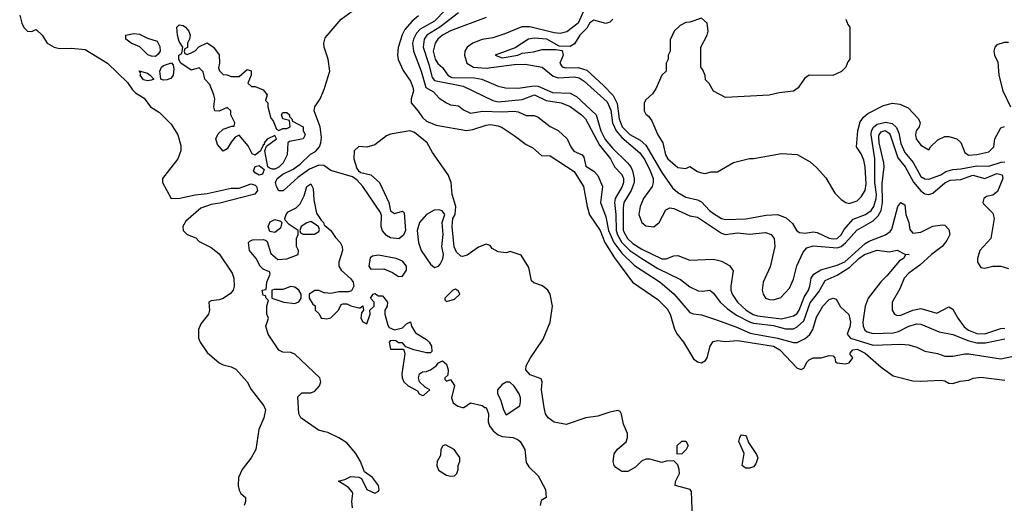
# Model space of a CAD drawing. Header units: inches. Extents: x 2348352 to 2479776, y 460422 to 613655.
# Tile 226 of 256: x 2358469 to 2363408, y 555460 to 557888. Entities that reach past the tile are written whole.
import ezdxf

# ---------------------------------------------------------------- set-up
doc = ezdxf.new("R2010")
doc.units = ezdxf.units.IN
doc.header["$MEASUREMENT"] = 0
doc.layers.add('C3555', color=7, linetype='Continuous')
doc.layers.add('C3565', color=7, linetype='Continuous')

msp = doc.modelspace()

# ---------------------------------------------------------------- linework, layer by layer
at = {"layer": 'C3555', "color": 4}
for points, elevation in [([(2358469.5, 557910), (2358479.5, 557870), (2358490, 557849), (2358509, 557830), (2358530, 557829), (2358550, 557839), (2358556, 557836), (2358582, 557810), (2358608, 557770), (2358642, 557750), (2358670, 557743.7), (2358730, 557744.5), (2358797.6, 557737.6), (2358910, 557669.6), (2359010, 557573.2), (2359035.3, 557535.3), (2359050, 557521.2), (2359094.5, 557494.5), (2359125.2, 557450), (2359170, 557422), (2359230, 557362.9), (2359262.9, 557310), (2359277.2, 557257.2), (2359278.4, 557230), (2359262, 557190), (2359186.6, 557090), (2359186.6, 557070), (2359229.2, 556990), (2359272.3, 556992.3), (2359350, 557009.6), (2359410, 557014.7), (2359530, 557042), (2359570, 557042), (2359630, 557064), (2359650, 557057.4), (2359658, 557050), (2359663, 557030), (2359648.1, 557011.9), (2359472.7, 556967.3), (2359430, 556961.1), (2359377.8, 556942.2), (2359303.3, 556876.7), (2359287, 556850), (2359289.6, 556829.6), (2359309, 556810), (2359352.3, 556792.3), (2359370, 556775.3), (2359430, 556743.7), (2359470, 556712.3), (2359534.9, 556614.9), (2359544.2, 556590), (2359546, 556550), (2359539.6, 556530), (2359526.1, 556513.9), (2359490, 556488.4), (2359470, 556481.6), (2359430, 556477.3), (2359419, 556470), (2359420.9, 556430), (2359417, 556410), (2359378.6, 556361.4), (2359366.7, 556333.3), (2359366.9, 556290), (2359374.7, 556270), (2359410, 556218), (2359470, 556166.3), (2359490, 556154.7), (2359530, 556144.7), (2359553, 556133), (2359610.7, 556070.7), (2359630, 556032), (2359694, 555950), (2359701.6, 555930), (2359693.3, 555890), (2359669.8, 555830.2), (2359653.6, 555730), (2359630.9, 555689.1), (2359585.1, 555630), (2359567.3, 555590), (2359565.1, 555550), (2359570, 555526), (2359578, 555510), (2359602, 555490), (2359602, 555470), (2359595.3, 555450)], 56), ([(2360000, 557739.2), (2359996.4, 557750), (2359994.4, 557770), (2360000, 557789.6)], 56), ([(2360000, 557152.4), (2359995.6, 557155.6), (2359970, 557158), (2359923, 557137), (2359864, 557096), (2359791.3, 557028.7), (2359769, 557029), (2359757.6, 557050), (2359753.4, 557070), (2359761.7, 557090), (2359790, 557111.9), (2359842, 557138), (2359876.7, 557163.3), (2359927.9, 557212.1), (2359953.9, 557226.1), (2359972.7, 557250), (2359980.4, 557270), (2359984.1, 557295.9), (2359976.4, 557350), (2359946, 557430), (2359950.6, 557450), (2359976.3, 557490), (2359998, 557542), (2360000, 557548.7)], 56), ([(2360000, 555819.2), (2359967.8, 555827.8), (2359879, 555890), (2359869, 555910), (2359865.2, 555994.8), (2359885.2, 556014.8), (2359930, 556014.8), (2359950, 556022.8), (2359972.7, 556050), (2359979.3, 556070), (2359975.3, 556090), (2359850, 556209), (2359830, 556217.2), (2359790, 556219), (2359770, 556229), (2359715.3, 556310), (2359704, 556350), (2359718, 556390), (2359708.7, 556410), (2359709, 556451), (2359718, 556478), (2359706, 556490), (2359702, 556502), (2359690, 556506), (2359686, 556530), (2359706, 556534), (2359708.9, 556571.1), (2359726, 556610), (2359722, 556622), (2359690, 556635.3), (2359675.3, 556650), (2359655.3, 556690), (2359622, 556730), (2359618, 556770), (2359623.1, 556776.9), (2359636.4, 556783.6), (2359690, 556784.7), (2359702, 556782), (2359710, 556774), (2359730, 556714), (2359763.6, 556683.6), (2359810, 556686.8), (2359866, 556710), (2359868, 556730), (2359858, 556750), (2359858, 556790), (2359866, 556810), (2359866, 556830), (2359820.7, 556860.7), (2359801.2, 556881.2), (2359799, 556890), (2359806, 556910), (2359816.6, 556923.4), (2359856.2, 556943.8), (2359877, 556963), (2359896.6, 557003.4), (2359910, 557051), (2359930, 557064.7), (2359940.7, 557040.7), (2359944.5, 556984.5), (2359957.5, 556917.5), (2359980.9, 556880.9), (2359993, 556870), (2359997.3, 556857.3), (2360000, 556855.1)], 52), ([(2360000, 556516.1), (2359996.4, 556516.4), (2359970, 556528), (2359950, 556528), (2359922, 556510), (2359922, 556490), (2359939.6, 556459.6), (2359950.9, 556450.9), (2359952, 556430), (2359970.9, 556410.9), (2359982, 556390), (2360000, 556387.4)], 52)]:
    msp.add_lwpolyline(points, dxfattribs=dict(at, elevation=elevation))
at = {"layer": 'C3555', "color": 4, "elevation": 52}
for points in [[(2359310, 557714), (2359330, 557722), (2359350, 557732), (2359368.7, 557751.3), (2359410, 557771.3), (2359442, 557750), (2359470, 557712), (2359471, 557670), (2359466.4, 557646.4), (2359471.1, 557631.1), (2359490, 557612), (2359510, 557611.3), (2359530, 557602), (2359570, 557602), (2359610, 557638), (2359630, 557632), (2359630.9, 557609.1), (2359614, 557570), (2359632.7, 557552.7), (2359650, 557552), (2359690, 557536), (2359711.3, 557510), (2359702, 557482), (2359714, 557470), (2359714, 557450), (2359730, 557394), (2359741, 557381), (2359758, 557338), (2359770, 557331.3), (2359790, 557342), (2359810, 557342), (2359826, 557350), (2359822, 557382), (2359788.7, 557390), (2359782, 557410), (2359790, 557422), (2359810, 557422), (2359822, 557410), (2359822, 557402), (2359834, 557390), (2359838, 557378), (2359891, 557350), (2359891.3, 557331.3), (2359902, 557310), (2359892, 557290), (2359823.6, 557276.4), (2359814, 557270), (2359811.3, 557210), (2359790.8, 557170), (2359770, 557148), (2359750, 557137.6), (2359738, 557138), (2359722, 557142), (2359714, 557150), (2359699, 557230), (2359707.3, 557252.7), (2359758, 557290), (2359750, 557306), (2359710, 557288.7), (2359696, 557270), (2359696.9, 557263.1), (2359690, 557258), (2359678, 557230), (2359650, 557208), (2359635.3, 557215.3), (2359615.5, 557255.5), (2359570, 557308), (2359550, 557298), (2359530, 557274), (2359510, 557239), (2359490, 557228), (2359461.2, 557261.2), (2359452.7, 557290), (2359465.8, 557314.2), (2359490, 557338.8), (2359534, 557354), (2359546, 557354), (2359548, 557370), (2359528, 557410), (2359528, 557430), (2359510, 557448), (2359470, 557428), (2359448.7, 557430), (2359444, 557450), (2359449, 557490), (2359444, 557510), (2359423.1, 557563.1), (2359398, 557590), (2359390, 557626), (2359370, 557646), (2359330, 557635.3), (2359278, 557670), (2359267.3, 557687.3), (2359268, 557710), (2359282, 557718), (2359288, 557750), (2359270, 557778), (2359261.2, 557810), (2359258, 557850), (2359270, 557862), (2359290, 557858), (2359302, 557850), (2359318, 557830), (2359324.7, 557810), (2359322, 557790), (2359312, 557770), (2359312, 557748), (2359298, 557742), (2359294, 557730), (2359298, 557718)], [(2359150, 557703.7), (2359130, 557704.5), (2359111.6, 557711.6), (2359072, 557752), (2359028.7, 557770), (2359002, 557790), (2359002, 557810), (2359041.5, 557818.5), (2359070, 557815.5), (2359110, 557795.5), (2359159.5, 557779.5), (2359172.8, 557752.8), (2359173.4, 557730), (2359164.7, 557715.3)], [(2359110, 557581.2), (2359090, 557586.6), (2359074, 557610), (2359076.4, 557616.4), (2359069.1, 557630.9), (2359110, 557618.8), (2359124.7, 557610), (2359142, 557590), (2359130, 557584)], [(2359190, 557584), (2359178, 557590), (2359172.7, 557630), (2359181.2, 557650), (2359190, 557658.8), (2359231.6, 557671.6), (2359239.8, 557659.8), (2359242, 557642), (2359239.1, 557610), (2359230, 557594), (2359210, 557586)], [(2359670, 557107.3), (2359650, 557119), (2359642.7, 557130), (2359650, 557151.3), (2359670, 557156), (2359696, 557136), (2359686.8, 557113.2)], [(2359750, 556819), (2359724.7, 556824.7), (2359716, 556850), (2359726, 556874), (2359750, 556884.9), (2359777.3, 556877.3), (2359784.7, 556870), (2359778, 556842)], [(2359930, 556875.3), (2359910, 556868.7), (2359882, 556850), (2359874, 556830), (2359878, 556818), (2359892, 556812), (2359948.9, 556811.1), (2359970, 556824.7), (2359974, 556834), (2359968.7, 556850)], [(2359830, 556549.2), (2359790, 556533.2), (2359746, 556534), (2359734, 556530), (2359734, 556490), (2359794, 556470), (2359850, 556462.8), (2359869.1, 556470.9), (2359882, 556490), (2359882, 556498), (2359882, 556510), (2359869, 556530), (2359850, 556545.2)]]:
    msp.add_lwpolyline(points, close=True, dxfattribs=at)
at = {"layer": 'C3565', "color": 4}
for points, elevation in [([(2360000, 557789.6), (2360002.3, 557797.7), (2360082.8, 557890), (2360156.2, 557943.8), (2360204.7, 558010), (2360190, 558024.7), (2360150, 558020.7), (2360108.7, 558011.3), (2360090, 557994), (2360078, 557998), (2360070, 558014), (2360050, 558014), (2360000, 558064)], 56), ([(2360604.2, 557935.8), (2360550, 557880.4), (2360478.9, 557841.1), (2360460.4, 557819.6), (2360444.6, 557790), (2360440.3, 557770), (2360444.9, 557730), (2360482.6, 557630), (2360507.3, 557547.3), (2360545.5, 557525.5), (2360573.4, 557493.4), (2360610, 557470.8), (2360630, 557461), (2360670, 557454.8), (2360695.2, 557435.2), (2360730, 557419.1), (2360791.4, 557428.6), (2360890, 557424.6), (2360950, 557428.2), (2360970, 557424.9), (2361010, 557406.8), (2361050, 557406.8), (2361070, 557398.8), (2361130, 557351), (2361170, 557331), (2361216, 557290), (2361233.4, 557250), (2361248.7, 557228.7), (2361291.3, 557210), (2361298.5, 557198.5), (2361310, 557152), (2361350, 557126.8), (2361370, 557106), (2361393.4, 557050), (2361382, 556970), (2361410, 556898), (2361423.2, 556830), (2361449.1, 556770), (2361490, 556716), (2361553.9, 556653.9), (2361682, 556570), (2361750, 556512.7), (2361830, 556418.8), (2361850, 556411), (2361890, 556406), (2361970, 556379.1), (2362070, 556342.4), (2362133.7, 556313.7), (2362270, 556289.1), (2362350, 556268.2), (2362370, 556268), (2362410, 556288), (2362432.3, 556307.7), (2362447.2, 556332.7), (2362465.9, 556394.1), (2362498, 556450), (2362530, 556484), (2362550, 556490.8), (2362564.5, 556484.5), (2362587, 556447), (2362628.2, 556408.2), (2362636.4, 556370), (2362633.5, 556346.5), (2362620.7, 556310), (2362637.3, 556290), (2362750, 556253.4), (2362890, 556259.3), (2362930, 556256.3), (2362970, 556244), (2363010, 556224), (2363072.8, 556212.8), (2363110, 556199.3), (2363150, 556198.4), (2363209.6, 556210.4), (2363230, 556210.4), (2363390, 556186), (2363509.7, 556210.3)], 68), ([(2361298.3, 557930), (2361270, 557869.7), (2361213.8, 557826.2), (2361180.8, 557819.2), (2361150, 557821.8), (2361027.5, 557852.5), (2360987.5, 557852.5), (2360903.4, 557816.6), (2360842.8, 557797.2), (2360790, 557788.2), (2360742.8, 557770), (2360713.4, 557750), (2360702, 557730), (2360700.7, 557710), (2360713, 557670), (2360746, 557650), (2360810, 557645.1), (2360950, 557663.2), (2361004.2, 557664.2), (2361090, 557650.4), (2361145.2, 557605.2), (2361170, 557595.8), (2361250, 557601.2), (2361275.3, 557595.3), (2361300, 557580), (2361415.6, 557475.6), (2361434.4, 557434.4), (2361443.2, 557370), (2361461.3, 557330), (2361490, 557297.3), (2361580.2, 557220.2), (2361605.3, 557185.3), (2361632.6, 557130), (2361646.3, 557090), (2361647.6, 557070), (2361641.7, 557050), (2361598.5, 556990), (2361581.5, 556950), (2361575.8, 556910), (2361590.3, 556870.3), (2361610, 556853.4), (2361650, 556848), (2361676.2, 556870), (2361710, 556934), (2361730, 556943), (2361750, 556940.5), (2361830, 556903), (2361870, 556897.1), (2361990, 556815.8), (2362008.9, 556808.9), (2362070, 556818.7), (2362130, 556812.2), (2362210, 556819.1), (2362238, 556810), (2362253.4, 556790), (2362258, 556750), (2362233.1, 556646.9), (2362199.3, 556570), (2362193, 556530), (2362198, 556510), (2362210, 556490.8), (2362230, 556483.8), (2362250, 556481.6), (2362287.2, 556492.8), (2362330, 556541), (2362350, 556584.7), (2362366.9, 556653.1), (2362398.9, 556721.1), (2362417.2, 556742.7), (2362450, 556753.1), (2362570, 556743.6), (2362590, 556749.2), (2362612.2, 556767.8), (2362668.2, 556831.8), (2362750, 556877.7), (2362776.2, 556903.8), (2362790.5, 556929.5), (2362797.3, 556970), (2362794.9, 557065.1), (2362805.1, 557150), (2362804.4, 557170), (2362780.3, 557270), (2362779, 557301), (2362779.8, 557310), (2362790, 557325.3), (2362810, 557331.1), (2362830, 557318.7), (2362835.8, 557310), (2362874.7, 557194.7), (2362910.2, 557150), (2362951.9, 557071.9), (2362990, 557028.4), (2363010, 557014.4), (2363030, 557010.4), (2363050, 557016.4), (2363110.7, 557069.3), (2363137.3, 557082.7), (2363190, 557085.5), (2363250, 557107.6), (2363310, 557090.4), (2363370, 557116), (2363397.3, 557110), (2363400.4, 557090), (2363374.1, 557025.9), (2363350, 557006.6), (2363318.8, 557001.2), (2363306, 556990), (2363301, 556970), (2363304, 556964), (2363350, 556916), (2363357.1, 556890), (2363341, 556790), (2363285.5, 556730), (2363273.4, 556690), (2363274, 556670), (2363290, 556644), (2363310, 556640.7), (2363350, 556650.6), (2363390, 556650.4), (2363430, 556638.8)], 84), ([(2360470, 557907.3), (2360438.7, 557881.3), (2360401.5, 557838.5), (2360387.6, 557812.4), (2360367.9, 557747.9), (2360364.9, 557710), (2360368.1, 557688.1), (2360392.5, 557632.5), (2360430, 557578.8), (2360441.6, 557550), (2360445.5, 557530), (2360433, 557490), (2360433.4, 557470), (2360469, 557429), (2360490, 557397.1), (2360510, 557378.7), (2360558.3, 557358.3), (2360710, 557332.4), (2360742.7, 557337.3), (2360810, 557359.3), (2360830, 557361.6), (2360870, 557355.5), (2360890, 557347.3), (2360950, 557307.3), (2361010, 557260.7), (2361044, 557244), (2361086.8, 557206.8), (2361130, 557204.9), (2361250, 557126.4), (2361298, 557050), (2361315.6, 556950), (2361327.6, 556907.6), (2361381.5, 556830), (2361404.7, 556770), (2361453.4, 556693.4), (2361543, 556570), (2361670, 556483), (2361716.7, 556436.7), (2361733, 556410), (2361754.6, 556334.6), (2361767.7, 556310), (2361799.1, 556270), (2361850, 556186), (2361870, 556171), (2361890, 556166), (2361910, 556178), (2361917.2, 556190), (2361932.6, 556250), (2361947.4, 556272.6), (2361970, 556277.4), (2362010, 556273.1), (2362070, 556277.3), (2362250, 556248.4), (2362282, 556230), (2362370, 556138), (2362390, 556131.3), (2362402, 556138), (2362419.3, 556170), (2362430, 556180.7), (2362450, 556190.6), (2362490, 556190.5), (2362530, 556202.8), (2362550, 556201), (2362558.8, 556190), (2362562, 556170), (2362570, 556164.7), (2362610, 556161), (2362630, 556166), (2362649.2, 556190), (2362633.2, 556210), (2362639.3, 556220.7), (2362648.7, 556230), (2362670, 556234.3), (2362710, 556213.4), (2362790, 556143), (2362850, 556101), (2362950, 556075.5), (2362990, 556073.4), (2363090, 556078.8), (2363110, 556074.8), (2363130, 556062.8), (2363150, 556061), (2363186, 556074), (2363230, 556079.1), (2363252.1, 556087.9), (2363290, 556093.4), (2363410, 556078)], 64), ([(2360670, 557923), (2360577, 557850), (2360512.2, 557810), (2360498.9, 557790), (2360492.8, 557750), (2360522.5, 557662.5), (2360538.2, 557598.2), (2360550, 557582.3), (2360693.7, 557553.7), (2360842.6, 557482.6), (2360870, 557476), (2360990, 557487.4), (2361051.3, 557510), (2361110, 557482.6), (2361184.7, 557470), (2361230, 557452.4), (2361287.3, 557410), (2361307.7, 557390), (2361378.5, 557258.5), (2361432.2, 557190), (2361453, 557150), (2361490, 557110.6), (2361498.4, 557090), (2361498.4, 557070), (2361492, 557050), (2361456.5, 556990), (2361452.6, 556970), (2361459.3, 556910), (2361460.6, 556830), (2361467.7, 556807.7), (2361489.5, 556769.5), (2361530, 556730.2), (2361590, 556688.9), (2361670, 556638.9), (2361783.4, 556583.4), (2361830, 556547.3), (2361872.5, 556527.5), (2361895.1, 556524.9), (2361930.6, 556530.6), (2361950, 556516), (2361983.8, 556470), (2362017.8, 556437.8), (2362065, 556405), (2362130, 556371.3), (2362150, 556364.9), (2362250, 556352.3), (2362310, 556336.9), (2362350, 556336.4), (2362370, 556346), (2362403.3, 556376.7), (2362433.7, 556466.3), (2362478.2, 556521.8), (2362510, 556578), (2362570, 556606), (2362634.2, 556645.8), (2362678.7, 556690), (2362707, 556710), (2362770, 556730.4), (2362830, 556722.8), (2362870, 556731), (2362910, 556711.3), (2362931.3, 556710), (2362912, 556708), (2362902, 556690), (2362882, 556678), (2362818.6, 556601.5), (2362788.1, 556571.9), (2362724.9, 556490), (2362710.4, 556450), (2362698.9, 556370), (2362700.3, 556350), (2362708.4, 556330), (2362720.8, 556320.8), (2362750, 556312.2), (2362850, 556316.5), (2362877.2, 556322.8), (2362930, 556350.3), (2362970, 556361.6), (2362990, 556359.1), (2363081.7, 556321.7), (2363150, 556308.4), (2363230, 556275.6), (2363270, 556265.2), (2363313.3, 556266.7), (2363410, 556286.7)], 72), ([(2360810, 557899.7), (2360630, 557832.3), (2360590.4, 557810), (2360566.7, 557790), (2360553.4, 557770), (2360543.9, 557730), (2360553, 557690), (2360567.3, 557667.3), (2360590, 557647.6), (2360616.5, 557610), (2360637.7, 557597.7), (2360750, 557595.9), (2360786.8, 557590), (2360870, 557553.7), (2360906.5, 557546.5), (2360970, 557544.9), (2361050, 557556.5), (2361070, 557555), (2361142.2, 557522.2), (2361230, 557518.9), (2361262.4, 557502.4), (2361361.7, 557410), (2361385, 557330), (2361405.9, 557285.9), (2361442.5, 557242.5), (2361518.9, 557170), (2361534.7, 557150), (2361543.2, 557130), (2361552.3, 557090), (2361552.3, 557070), (2361535.8, 557030), (2361499.6, 556970), (2361495.8, 556944.2), (2361497.2, 556830), (2361518.3, 556790), (2361544.9, 556764.9), (2361590, 556736.9), (2361690, 556687.2), (2361712.8, 556687.2), (2361750, 556702), (2361770, 556704), (2361830, 556680.7), (2361950, 556686.7), (2361990, 556675.8), (2362030, 556653.4), (2362048, 556628), (2362035.8, 556550), (2362035.8, 556530), (2362042.4, 556510), (2362070.4, 556470), (2362114, 556430), (2362147.9, 556407.9), (2362170, 556400.7), (2362290, 556385.8), (2362350, 556400.9), (2362368, 556412), (2362379.3, 556430), (2362404.3, 556495.7), (2362425.4, 556530), (2362433.3, 556550), (2362439.6, 556590), (2362453.6, 556610), (2362487.9, 556632.1), (2362570, 556656.1), (2362607.8, 556672.2), (2362710, 556764), (2362730, 556776.1), (2362811.8, 556808.2), (2362835.5, 556824.5), (2362843.8, 556836.2), (2362874, 556950), (2362890, 556970.8), (2362910, 556958), (2362914.9, 556910), (2362928.5, 556870), (2362934.4, 556834.4), (2362950, 556816.3), (2362990, 556822), (2363050, 556851.8), (2363098, 556858), (2363110, 556857.3), (2363130, 556834.8), (2363135.5, 556810), (2363119.9, 556780.1), (2363097.1, 556750), (2363043, 556710), (2362984.4, 556655.6), (2362930, 556616.2), (2362906, 556590), (2362883.8, 556536.2), (2362846, 556470), (2362846, 556430), (2362858, 556410), (2362870, 556402.8), (2362890, 556404.9), (2362949.7, 556430.3), (2362990, 556437.6), (2363070, 556415.5), (2363130, 556446), (2363150, 556434.8), (2363174.9, 556390), (2363206.3, 556346.3), (2363229.3, 556329.3), (2363270, 556312.9), (2363310, 556310.3), (2363390, 556338.3), (2363410, 556340.2)], 76), ([(2361444.7, 557890), (2361430, 557875.3), (2361410, 557869.2), (2361350, 557886), (2361330, 557872.7), (2361314.8, 557845.2), (2361278.4, 557810), (2361253, 557767), (2361230, 557753.2), (2361175.5, 557755.5), (2361113.2, 557790), (2361050, 557795.6), (2361022, 557790), (2360954, 557746), (2360854, 557710), (2360890, 557696), (2360968, 557710), (2360990, 557720.7), (2361046, 557726), (2361090, 557738), (2361158.8, 557738.8), (2361190, 557734), (2361196, 557710), (2361178.8, 557670), (2361190, 557651.3), (2361207.1, 557647.1), (2361270, 557647.2), (2361313.8, 557633.8), (2361398.4, 557558.4), (2361446.6, 557506.6), (2361466.5, 557466.5), (2361476.5, 557390), (2361491.6, 557350), (2361530, 557311.7), (2361582.4, 557282.4), (2361610, 557258.4), (2361690, 557120.5), (2361744.4, 557044.4), (2361770, 557020.5), (2361810, 556997.1), (2361870, 556984.4), (2361890, 556974.4), (2361930, 556930.5), (2361950, 556914.9), (2361990, 556890.5), (2362010, 556884.4), (2362111.5, 556888.5), (2362213.1, 556906.9), (2362270, 556910.5), (2362314, 556894), (2362345.2, 556865.2), (2362367.7, 556827.7), (2362380.5, 556820.5), (2362410, 556816.3), (2362450, 556823), (2362470, 556819.3), (2362530, 556792), (2362550, 556788), (2362570, 556790.4), (2362590, 556808.2), (2362604.7, 556835.3), (2362650, 556886.7), (2362712, 556910), (2362739.6, 556930), (2362753.5, 556950), (2362766.2, 556990), (2362766.4, 557010), (2362758.5, 557070), (2362759.3, 557190), (2362740.9, 557310), (2362742.6, 557330), (2362751.7, 557348.3), (2362770, 557364.2), (2362814, 557374), (2362846.4, 557366.4), (2362867, 557347), (2362878.6, 557318.6), (2362890, 557267.3), (2362910, 557220.5), (2362951.4, 557171.4), (2362990, 557100.4), (2363010, 557088.5), (2363030, 557086.7), (2363089.2, 557110), (2363114.5, 557125.5), (2363150, 557136.4), (2363190, 557138.7), (2363270, 557153.8), (2363330, 557152.9), (2363392.3, 557172.3), (2363410, 557174)], 88), ([(2362614, 557890), (2362623.6, 557863.6), (2362634, 557850), (2362634, 557690), (2362623.6, 557676.4), (2362614, 557650), (2362591.6, 557628.4), (2362547.3, 557607.3), (2362430, 557608.7), (2362406.8, 557593.2), (2362374.4, 557545.6), (2362350, 557529), (2362279.6, 557520.4), (2362228.9, 557508.9), (2362010, 557498), (2361948.9, 557528.9), (2361928.4, 557568.4), (2361910, 557586), (2361907.3, 557607.3), (2361896.4, 557636.4), (2361886, 557650), (2361886, 557750), (2361918, 557810), (2361922, 557830), (2361918, 557870), (2361890, 557895.3), (2361830, 557875.3), (2361810, 557874), (2361782, 557858), (2361752, 557830), (2361732.7, 557787.3), (2361732, 557730), (2361722, 557710), (2361722, 557690), (2361712, 557670), (2361711.3, 557630), (2361691.1, 557608.9), (2361659.8, 557540.2), (2361643.6, 557516.4), (2361610, 557486), (2361602, 557470), (2361602, 557430), (2361610, 557414), (2361623.6, 557403.6), (2361639.8, 557379.8), (2361671, 557310), (2361694.8, 557270), (2361708, 557210), (2361720.7, 557190), (2361770, 557146.8), (2361810, 557141), (2361830, 557150.8), (2361870, 557126), (2361890, 557118.8), (2361910, 557116), (2361936.4, 557123.6), (2361970, 557124.7), (2362049.3, 557170.7), (2362130, 557191), (2362150, 557191), (2362290, 557216), (2362370, 557211), (2362434, 557174), (2362466.4, 557146.4), (2362513.7, 557093.7), (2362558, 557018), (2362590, 556984.7), (2362614, 556970), (2362630, 556966), (2362670, 556978), (2362690, 556998), (2362709.6, 557030.4), (2362715.4, 557064.6), (2362709.6, 557149.6), (2362702.9, 557182.9), (2362690, 557215.3), (2362666, 557250), (2362674.3, 557330), (2362685.5, 557374.5), (2362702, 557398), (2362723.7, 557416.3), (2362802.6, 557457.4), (2362848.1, 557468.1), (2362883.8, 557463.8), (2362925.2, 557445.2), (2362978, 557390), (2362986, 557370), (2362981, 557350), (2362966.8, 557330), (2362962.8, 557310), (2362966.8, 557290), (2362990, 557258), (2363030, 557234), (2363038, 557250), (2363074.6, 557285.4), (2363110, 557301), (2363130, 557301), (2363170.7, 557290.7), (2363190.7, 557270.7), (2363210, 557221), (2363228.5, 557208.5), (2363270, 557210.6), (2363330, 557224), (2363356, 557250), (2363361.2, 557290), (2363390, 557344.7), (2363409, 557351)], 92), ([(2360000, 557548.7), (2360024.4, 557630), (2360016.4, 557690), (2360000, 557739.2)], 56), ([(2363430, 557774), (2363407.1, 557772.9), (2363370, 557762), (2363361, 557750), (2363356, 557730), (2363358.8, 557710), (2363375.2, 557675.2), (2363381.3, 557610), (2363400.3, 557530), (2363439.5, 557450)], 96), ([(2361844, 555390), (2361839.1, 555519.1), (2361832, 555530), (2361758, 555550), (2361758.8, 555570), (2361778.8, 555610), (2361778, 555630), (2361770, 555654), (2361750, 555674), (2361712.7, 555672.7), (2361690, 555666), (2361630, 555682), (2361610, 555682), (2361588.9, 555671.1), (2361558.6, 555641.4), (2361520.2, 555619.8), (2361490, 555620.7), (2361459.8, 555639.8), (2361451, 555650), (2361446, 555670), (2361450.9, 555709.1), (2361467.9, 555732.1), (2361510.8, 555769.2), (2361518, 555790), (2361518, 555810), (2361498, 555858), (2361487.7, 555907.7), (2361481, 555921), (2361470, 555926.8), (2361430, 555918.4), (2361370, 555897.6), (2361310, 555888.8), (2361210, 555855.3), (2361150, 555867), (2361119.5, 555890), (2361107.2, 555910), (2361100.7, 555940.7), (2361087, 556030), (2361090.8, 556070), (2361085.4, 556085.4), (2361030, 556106), (2361007.7, 556130), (2361010.4, 556150), (2361032.2, 556190), (2361096, 556284), (2361130.5, 556370), (2361142.8, 556450), (2361130.7, 556510), (2361118.8, 556530), (2361092.5, 556552.5), (2361047.9, 556567.9), (2361037.3, 556577.3), (2361023.4, 556643.4), (2360985.4, 556705.4), (2360930, 556724.7), (2360910, 556718), (2360870, 556722), (2360839.6, 556739.6), (2360830, 556754), (2360810, 556762), (2360770, 556746.8), (2360713.3, 556706.7), (2360690, 556699.1), (2360681.6, 556701.6), (2360660.9, 556720.9), (2360648, 556748), (2360638.8, 556850), (2360642.8, 556890), (2360654, 556910), (2360657.3, 556950), (2360639.1, 557010), (2360634, 557070), (2360619.5, 557110), (2360540.7, 557220.7), (2360513.4, 557270), (2360450, 557322.4), (2360426, 557330), (2360330, 557313), (2360310, 557304.9), (2360250, 557260.5), (2360210, 557247.7), (2360170, 557250.6), (2360146.6, 557230), (2360146, 557190), (2360160.9, 557140.9), (2360168.9, 557128.9), (2360181.2, 557121.2), (2360230, 557109), (2360274, 557070), (2360321.2, 556970), (2360329, 556929), (2360350, 556915.3), (2360390, 556926), (2360398, 556918), (2360405.2, 556830), (2360394.2, 556805.8), (2360371.5, 556788.5), (2360330, 556793.4), (2360310, 556805.5), (2360290, 556827.3), (2360283, 556850), (2360284.5, 556904.5), (2360279.3, 556919.3), (2360190.5, 557050.5), (2360162, 557082), (2360138.8, 557098.8), (2360030, 557131.3), (2360000, 557152.4)], 56), ([(2360000, 556855.1), (2360030, 556830.5), (2360054, 556794), (2360077, 556770), (2360086.7, 556750), (2360088.7, 556730), (2360070.3, 556670), (2360070.3, 556650), (2360082.4, 556630), (2360130, 556587.7), (2360142.4, 556570), (2360144.9, 556550), (2360133.2, 556526.8), (2360118, 556522), (2360070, 556522), (2360030, 556514), (2360000, 556516.1)], 52), ([(2360000, 556387.4), (2360010, 556386), (2360030, 556391.3), (2360068, 556430), (2360082, 556458), (2360090, 556462), (2360110, 556462), (2360130, 556451.3), (2360170, 556442), (2360178, 556442), (2360191.3, 556451.3), (2360194, 556430), (2360183.6, 556416.4), (2360181, 556390), (2360190, 556372), (2360210, 556362), (2360228, 556410), (2360226, 556430), (2360248, 556450), (2360248, 556470), (2360228.7, 556490), (2360242, 556510), (2360250, 556514), (2360270, 556502), (2360290, 556502), (2360314, 556470), (2360312, 556450), (2360301, 556430), (2360301, 556410), (2360315.3, 556355.3), (2360323.5, 556343.5), (2360350, 556331), (2360390, 556341), (2360410, 556362), (2360430, 556372), (2360434.8, 556350), (2360455.5, 556315.5), (2360510, 556282), (2360524, 556270), (2360535.5, 556250), (2360536.8, 556223.2), (2360530, 556215.3), (2360510, 556216), (2360446, 556230), (2360406, 556246), (2360390, 556266), (2360370, 556266), (2360356.4, 556276.4), (2360330, 556278), (2360322, 556270), (2360330, 556234), (2360394, 556234), (2360399.6, 556219.6), (2360402, 556210), (2360386.8, 556110), (2360387.3, 556090), (2360396, 556070), (2360418, 556050), (2360464.7, 556024.7), (2360474, 556010), (2360490, 556002), (2360496.4, 556003.6), (2360526, 556030), (2360503.1, 556043.1), (2360475.3, 556070), (2360469.2, 556090), (2360475.3, 556110), (2360490, 556121), (2360510, 556122.8), (2360530, 556130.8), (2360559, 556150), (2360570, 556164.7), (2360590, 556174.8), (2360610, 556158), (2360618.8, 556130), (2360616.9, 556103.1), (2360602, 556090), (2360602, 556082), (2360610, 556074), (2360630, 556082), (2360650, 556052), (2360634.8, 555990), (2360644.5, 555964.5), (2360667.7, 555947.7), (2360690, 555941), (2360698, 555942), (2360730, 555964.7), (2360790, 555952), (2360802, 555942), (2360810, 555942), (2360821, 555910), (2360819.1, 555870), (2360825.5, 555850), (2360843.9, 555823.9), (2360870, 555803.8), (2360890, 555796.4), (2360944.7, 555790), (2360970, 555779.3), (2360979.3, 555770), (2361002.4, 555730), (2361010, 555666), (2361023.7, 555643.7), (2361070, 555598), (2361107.7, 555530), (2361110.6, 555489.4), (2361085.8, 555474.2), (2361080.7, 555450)], 52), ([(2360138, 555438), (2360135.3, 555470), (2360141.2, 555510), (2360137.5, 555517.5), (2360119.5, 555539.5), (2360068.9, 555571.1), (2360100.2, 555579.8), (2360130, 555594.8), (2360171.3, 555591.3), (2360184.7, 555584.7), (2360211.3, 555530), (2360250, 555511.3), (2360270, 555522), (2360273.2, 555530), (2360269, 555550), (2360239, 555590), (2360199, 555619), (2360178.4, 555670), (2360156.2, 555710), (2360110, 555764.5), (2360070, 555789.6), (2360015.1, 555815.1), (2360000, 555819.2)], 52)]:
    msp.add_lwpolyline(points, dxfattribs=dict(at, elevation=elevation))
for points, elevation in [([(2360572.7, 556932.7), (2360548.3, 556931.7), (2360510, 556909.4), (2360475.5, 556870), (2360464, 556830), (2360470.4, 556770), (2360483, 556730), (2360530, 556661), (2360550, 556644.7), (2360570, 556651.3), (2360578.6, 556661.4), (2360592.3, 556687.7), (2360596, 556710), (2360587, 556750), (2360594, 556810), (2360589.4, 556870), (2360602, 556910), (2360589, 556929)], 56), ([(2360270, 556706.6), (2360239.1, 556700.9), (2360226.6, 556693.4), (2360220.7, 556650), (2360230, 556636), (2360296.7, 556636.7), (2360339.2, 556619.2), (2360370, 556598.8), (2360390, 556601), (2360409, 556630), (2360409.2, 556650), (2360390, 556675.1), (2360358, 556690)], 56), ([(2360655.3, 556535.3), (2360642, 556530), (2360602, 556490), (2360602, 556482), (2360610, 556474), (2360650, 556484.7), (2360678, 556510), (2360670, 556526)], 56), ([(2360910, 556068.7), (2360890, 556057.2), (2360866, 556030), (2360866.8, 556010), (2360881.4, 555981.4), (2360896, 555930), (2360910, 555904.7), (2360978, 555950), (2360982, 555970), (2360982, 555990), (2360974, 556010), (2360950, 556048), (2360928.4, 556068.4)], 56), ([(2362110, 555637.2), (2362094, 555650), (2362102.7, 555710), (2362077.2, 555770), (2362081.2, 555790), (2362090, 555804.7), (2362110, 555801), (2362114.9, 555794.9), (2362125.5, 555765.5), (2362166, 555706), (2362171.1, 555688.9), (2362162, 555658), (2362150, 555644), (2362130, 555637.2)], 56), ([(2360605.4, 555754.6), (2360591.6, 555748.4), (2360582, 555730), (2360579.6, 555700.4), (2360562.8, 555670), (2360562, 555650), (2360570, 555627.3), (2360610, 555601), (2360630, 555596), (2360650, 555598), (2360662, 555610), (2360668.7, 555630), (2360668.7, 555650), (2360678, 555670), (2360678, 555690), (2360648.7, 555730)], 52), ([(2361767.3, 555707.3), (2361768, 555750), (2361790, 555772), (2361810, 555772), (2361822, 555750), (2361812, 555730), (2361790, 555708)], 56)]:
    msp.add_lwpolyline(points, close=True, dxfattribs=dict(at, elevation=elevation))

doc.saveas('drawing.dxf')
